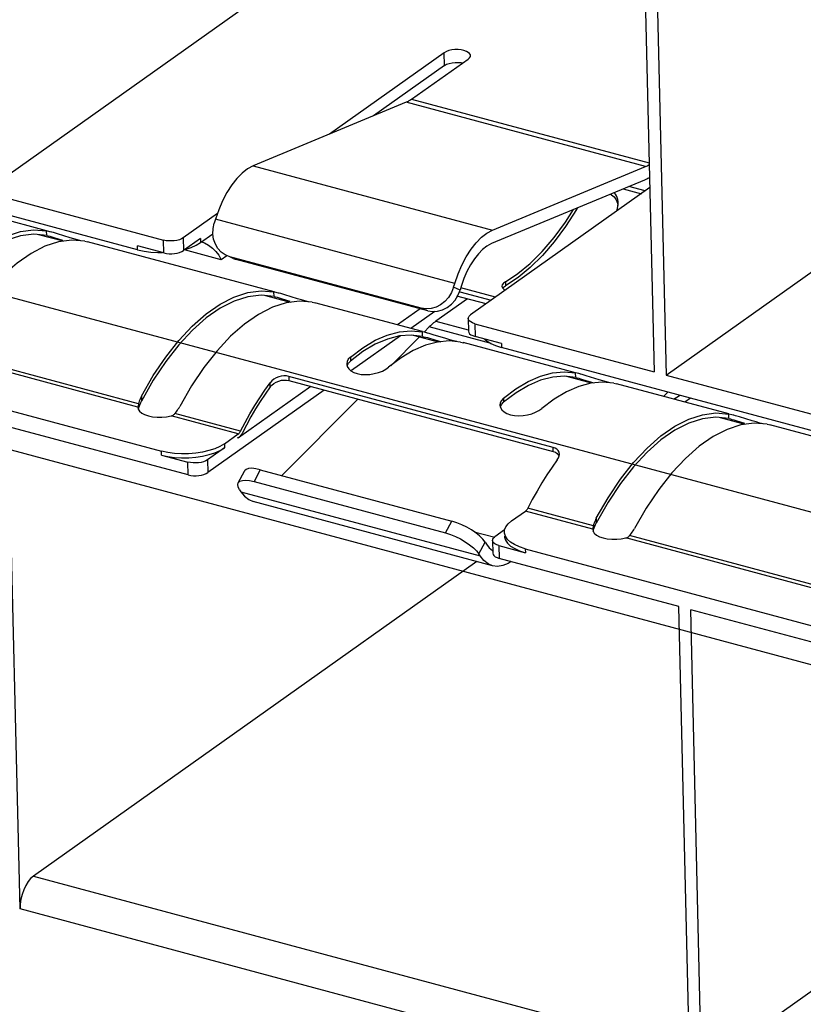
# Model space of a CAD drawing. Header units: millimetres. Extents: x 6 to 414, y 7 to 290.
# Tile 132 of 256: x 128.96 to 130.33, y 145.41 to 147.14. Entities that reach past the tile are written whole.
import ezdxf

# ---------------------------------------------------------------- set-up
doc = ezdxf.new("R2010")
doc.units = ezdxf.units.MM
doc.header["$LTSCALE"] = 23.1
doc.layers.get('0').update_dxf_attribs({"linetype": 'CONTINUOUS'})

msp = doc.modelspace()

# ---------------------------------------------------------------- linework, layer by layer
at = {"color": 7, "linetype": 'Continuous'}
for p, q in [((128.8936, 146.8386), (129.7302, 147.432)), ((130.0497, 147.369), (130.0698, 146.523)), ((130.0707, 147.3633), (130.0908, 146.5174)), ((130.0908, 146.5174), (130.9274, 147.1107)), ((129.7012, 147.0829), (129.4997, 146.9399)), ((129.7018, 147.0605), (129.7012, 147.0829)), ((129.7018, 147.0605), (129.577, 146.9721)), ((129.644, 147.0013), (129.7432, 147.0716)), ((129.6346, 146.9959), (129.3659, 146.8844)), ((130.0546, 146.8832), (129.6346, 146.9959)), ((129.644, 147.0013), (130.0611, 146.8894)), ((129.1632, 146.7371), (128.6045, 146.887)), ((129.3659, 146.8844), (129.7859, 146.7717)), ((129.7859, 146.7717), (130.0546, 146.8832)), ((130.0528, 146.8595), (129.7841, 146.748)), ((128.8936, 146.8386), (129.2087, 146.7541)), ((130.0623, 146.8462), (129.7473, 146.6228)), ((130.0155, 146.844), (130.0472, 146.8355)), ((130.0541, 146.8404), (130.0254, 146.8481)), ((129.0035, 146.7704), (128.7728, 146.8323)), ((130.0064, 146.8176), (130.0064, 146.8196)), ((129.3031, 146.8005), (129.2432, 146.758)), ((129.9333, 146.8076), (129.9357, 146.8109)), ((129.9333, 146.8076), (129.9333, 146.8099)), ((130.0061, 146.8136), (130.0064, 146.8176)), ((129.2956, 146.7742), (129.2976, 146.784)), ((129.2997, 146.7907), (129.2976, 146.784)), ((129.7197, 146.6779), (129.2997, 146.7907)), ((129.0036, 146.7622), (129.0035, 146.7702)), ((129.0091, 146.7689), (129.0035, 146.7702)), ((129.0122, 146.7681), (129.0091, 146.7689)), ((129.0125, 146.768), (129.011, 146.7684)), ((129.2952, 146.7647), (129.2956, 146.7742)), ((129.0325, 146.752), (128.9893, 146.7636)), ((129.0036, 146.7622), (129.0062, 146.7616)), ((129.0062, 146.7616), (129.009, 146.7609)), ((129.009, 146.7609), (129.0124, 146.7599)), ((129.0124, 146.7599), (129.0159, 146.7589)), ((129.0159, 146.7589), (129.0313, 146.7541)), ((129.0446, 146.7583), (129.0223, 146.7652)), ((129.0515, 146.7563), (129.0446, 146.7583)), ((129.0579, 146.7545), (129.0515, 146.7563)), ((129.0637, 146.7529), (129.0579, 146.7545)), ((129.0707, 146.7521), (129.0759, 146.751)), ((129.4026, 146.6633), (129.0753, 146.7512)), ((129.2092, 146.7317), (129.2087, 146.7541)), ((129.2432, 146.758), (129.2437, 146.7357)), ((129.2736, 146.7568), (129.2437, 146.7357)), ((129.266, 146.7452), (129.2737, 146.7498)), ((129.2736, 146.7568), (129.2737, 146.7498)), ((129.2737, 146.7498), (129.2952, 146.7651)), ((129.2754, 146.751), (129.2805, 146.7492)), ((129.2805, 146.7492), (129.2876, 146.7453)), ((129.1632, 146.7371), (129.163, 146.7441)), ((129.2092, 146.7317), (129.163, 146.7441)), ((129.1632, 146.7371), (129.1744, 146.7346)), ((129.1985, 146.7323), (129.2068, 146.7323)), ((129.31, 146.7197), (129.2456, 146.737)), ((129.2469, 146.7379), (129.257, 146.7412)), ((129.257, 146.7412), (129.266, 146.7452)), ((129.3198, 146.7267), (129.31, 146.7197)), ((129.3195, 146.727), (129.3168, 146.7283)), ((129.325, 146.725), (129.3195, 146.727)), ((129.3311, 146.7219), (129.3248, 146.7246)), ((129.661, 146.6348), (129.325, 146.725)), ((129.3309, 146.722), (129.3364, 146.7201)), ((129.3313, 146.7223), (129.3364, 146.7201)), ((129.6724, 146.6299), (129.3364, 146.7201)), ((129.8088, 146.6811), (129.809, 146.6741)), ((129.8308, 146.6885), (129.809, 146.6741)), ((129.4081, 146.6618), (129.4025, 146.6631)), ((129.4027, 146.6551), (129.4025, 146.6631)), ((129.7177, 146.6713), (129.7197, 146.6779)), ((129.7291, 146.6663), (129.7177, 146.6713)), ((129.7252, 146.657), (129.7291, 146.6663)), ((129.7286, 146.6634), (129.7837, 146.6486)), ((129.7311, 146.673), (129.7291, 146.6663)), ((129.7911, 146.6539), (129.7304, 146.6702)), ((129.8031, 146.6759), (129.8024, 146.6733)), ((129.8024, 146.6733), (129.8033, 146.6705)), ((129.804, 146.6698), (129.8054, 146.6715)), ((129.8054, 146.6715), (129.809, 146.6741)), ((129.4315, 146.6449), (129.3883, 146.6565)), ((129.4027, 146.6551), (129.4053, 146.6545)), ((129.4053, 146.6545), (129.4081, 146.6538)), ((129.4113, 146.661), (129.4081, 146.6618)), ((129.4081, 146.6538), (129.4114, 146.6529)), ((129.4115, 146.6609), (129.4101, 146.6613)), ((129.4114, 146.6529), (129.4149, 146.6518)), ((129.4149, 146.6518), (129.4304, 146.647)), ((129.4436, 146.6513), (129.4214, 146.6581)), ((129.4505, 146.6492), (129.4436, 146.6513)), ((129.4569, 146.6474), (129.4505, 146.6492)), ((129.4628, 146.6459), (129.4569, 146.6474)), ((129.4697, 146.6451), (129.475, 146.6439)), ((129.7419, 146.651), (129.6867, 146.6118)), ((129.7202, 146.6488), (129.7252, 146.657)), ((129.663, 146.5935), (129.4743, 146.6441)), ((129.6593, 146.6334), (129.6194, 146.6052)), ((129.685, 146.6289), (129.6427, 146.5989)), ((129.6724, 146.6299), (129.661, 146.6348)), ((129.6867, 146.6118), (129.743, 146.5967)), ((129.7433, 146.6166), (129.7438, 146.5942)), ((129.6013, 146.5876), (129.6225, 146.5932)), ((129.6685, 146.5919), (129.6629, 146.5932)), ((129.6631, 146.5852), (129.6629, 146.5932)), ((129.6749, 146.6017), (129.6659, 146.5927)), ((129.7836, 146.5726), (129.6749, 146.6017)), ((129.7547, 146.6075), (130.0698, 146.523)), ((129.7547, 146.6075), (129.7553, 146.5852)), ((129.6246, 146.5861), (129.5386, 146.5251)), ((129.6576, 146.5843), (129.6073, 146.5336)), ((129.6631, 146.5852), (129.6432, 146.5875)), ((129.691, 146.5753), (129.6474, 146.587)), ((129.6631, 146.5852), (129.6657, 146.5846)), ((129.6657, 146.5846), (129.6685, 146.5839)), ((129.6717, 146.5911), (129.6685, 146.5919)), ((129.6685, 146.5839), (129.6718, 146.583)), ((129.672, 146.5911), (129.6705, 146.5914)), ((129.6718, 146.583), (129.6753, 146.582)), ((129.6753, 146.582), (129.6908, 146.5771)), ((129.704, 146.5814), (129.6818, 146.5882)), ((129.6908, 146.5771), (129.6951, 146.5757)), ((129.7109, 146.5793), (129.704, 146.5814)), ((129.7301, 146.5752), (129.7102, 146.5771)), ((129.7174, 146.5775), (129.7109, 146.5793)), ((129.7232, 146.576), (129.7174, 146.5775)), ((129.8015, 146.5728), (129.7553, 146.5852)), ((129.7301, 146.5752), (129.7354, 146.574)), ((129.9318, 146.5213), (129.7347, 146.5742)), ((129.8015, 146.5728), (129.8016, 146.5658)), ((130.3603, 146.4159), (129.8016, 146.5658)), ((129.1638, 146.4612), (128.8229, 146.5527)), ((129.1649, 146.4669), (128.8295, 146.5569)), ((129.5331, 146.538), (129.5367, 146.5419)), ((129.5365, 146.5489), (129.5367, 146.5419)), ((129.5584, 146.5585), (129.5367, 146.5419)), ((129.6255, 146.5474), (129.6037, 146.5309)), ((128.6462, 146.5339), (129.2049, 146.384)), ((129.5308, 146.541), (129.5302, 146.5369)), ((129.5374, 146.525), (129.5425, 146.5221)), ((129.1907, 146.5082), (129.1701, 146.4718)), ((129.4199, 146.5159), (129.4153, 146.5154)), ((129.4246, 146.5085), (129.4286, 146.5077)), ((129.8924, 146.3905), (129.4285, 146.515)), ((129.4285, 146.515), (129.4286, 146.5077)), ((129.4286, 146.5077), (129.8926, 146.3832)), ((129.9598, 146.5032), (129.9163, 146.5149)), ((129.9374, 146.5198), (129.9318, 146.5211)), ((129.932, 146.5131), (129.9318, 146.5211)), ((129.932, 146.5131), (129.9345, 146.5125)), ((129.9345, 146.5125), (129.9373, 146.5118)), ((129.9373, 146.5118), (129.9407, 146.5108)), ((129.9405, 146.519), (129.9374, 146.5198)), ((129.9408, 146.5189), (129.9394, 146.5193)), ((129.9407, 146.5108), (129.9442, 146.5098)), ((129.9442, 146.5098), (129.9596, 146.505)), ((129.9729, 146.5092), (129.9506, 146.5161)), ((129.9798, 146.5072), (129.9729, 146.5092)), ((129.9862, 146.5054), (129.9798, 146.5072)), ((130.0908, 146.5174), (130.4058, 146.4328)), ((129.4907, 146.4911), (129.2864, 146.3462)), ((129.4674, 146.4973), (129.34, 146.407)), ((129.3864, 146.491), (129.3956, 146.5039)), ((129.3958, 146.4964), (129.3956, 146.5039)), ((129.4024, 146.5027), (129.4066, 146.5051)), ((129.9596, 146.505), (129.964, 146.5036)), ((129.999, 146.503), (129.979, 146.5049)), ((129.992, 146.5038), (129.9862, 146.5054)), ((129.999, 146.503), (130.0042, 146.5019)), ((130.2007, 146.4492), (130.0036, 146.5021)), ((129.1699, 146.4803), (129.1701, 146.4718)), ((129.5494, 146.4753), (129.4163, 146.3412)), ((129.8053, 146.4768), (129.8055, 146.4698)), ((129.8273, 146.4863), (129.8055, 146.4698)), ((130.086, 146.48), (130.0934, 146.4875)), ((130.1072, 146.4767), (130.1048, 146.4749)), ((130.1072, 146.4767), (130.1145, 146.4818)), ((130.1332, 146.4768), (130.1235, 146.4699)), ((129.1638, 146.4612), (129.1637, 146.4601)), ((129.1637, 146.4601), (129.1643, 146.4574)), ((129.1639, 146.462), (129.1638, 146.4612)), ((129.164, 146.4628), (129.1639, 146.462)), ((129.1649, 146.4669), (129.164, 146.4628)), ((129.1643, 146.4574), (129.1664, 146.454)), ((129.1645, 146.4571), (129.1658, 146.4615)), ((129.1654, 146.4691), (129.1649, 146.4669)), ((129.1658, 146.4615), (129.1664, 146.4633)), ((129.1687, 146.469), (129.1693, 146.4704)), ((129.1693, 146.4704), (129.17, 146.4718)), ((129.7996, 146.4688), (129.799, 146.4647)), ((129.8019, 146.4659), (129.8055, 146.4698)), ((129.1664, 146.454), (129.1703, 146.4507)), ((129.1703, 146.4507), (129.1755, 146.448)), ((129.2139, 146.4441), (129.222, 146.4456)), ((129.3399, 146.414), (129.222, 146.4456)), ((129.2285, 146.4498), (129.2302, 146.4518)), ((129.3437, 146.4189), (129.2285, 146.4498)), ((129.2302, 146.4518), (129.2317, 146.4538)), ((130.2296, 146.4308), (130.1864, 146.4424)), ((130.2062, 146.4477), (130.2006, 146.4489)), ((130.2008, 146.441), (130.2006, 146.4489)), ((130.2008, 146.441), (130.2034, 146.4404)), ((130.2034, 146.4404), (130.2062, 146.4396)), ((130.2094, 146.4468), (130.2062, 146.4477)), ((130.2062, 146.4396), (130.2095, 146.4387)), ((130.2096, 146.4468), (130.2082, 146.4472)), ((130.2095, 146.4387), (130.213, 146.4377)), ((130.213, 146.4377), (130.2285, 146.4328)), ((130.2417, 146.4371), (130.2195, 146.4439)), ((128.9568, 145.5808), (128.9368, 146.4267)), ((129.2518, 146.3422), (128.9368, 146.4267)), ((129.354, 146.4297), (129.3464, 146.415)), ((130.2486, 146.435), (130.2417, 146.4371)), ((130.255, 146.4332), (130.2486, 146.435)), ((130.2609, 146.4317), (130.255, 146.4332)), ((130.2678, 146.4309), (130.2731, 146.4298)), ((130.5997, 146.3421), (130.2724, 146.4299)), ((129.3155, 146.3967), (129.3399, 146.414)), ((129.3381, 146.4075), (129.34, 146.407)), ((129.3412, 146.4079), (129.34, 146.407)), ((129.3432, 146.4178), (129.3437, 146.4189)), ((129.3156, 146.3897), (129.2858, 146.3686)), ((129.3155, 146.3967), (129.3156, 146.3897)), ((129.896, 146.3892), (129.8924, 146.3905)), ((129.8926, 146.3832), (129.8924, 146.3905)), ((129.2051, 146.377), (129.2049, 146.384)), ((129.2051, 146.377), (129.2513, 146.3646)), ((129.2858, 146.3686), (129.2864, 146.3462)), ((129.8926, 146.3832), (129.8963, 146.3818)), ((129.9031, 146.3757), (129.9034, 146.3788)), ((129.2518, 146.3422), (129.2513, 146.3646)), ((129.3785, 146.3513), (129.3677, 146.3306)), ((129.3785, 146.3513), (129.7145, 146.2612)), ((129.3398, 146.3281), (129.3506, 146.3488)), ((129.3421, 146.3162), (129.3397, 146.3212)), ((129.3677, 146.3306), (129.7037, 146.2404)), ((129.3421, 146.3162), (129.3444, 146.3127)), ((129.3444, 146.3127), (129.7645, 146.1999)), ((129.786, 146.1828), (129.366, 146.2955)), ((129.963, 146.2527), (129.8478, 146.2836)), ((129.9888, 146.2941), (129.9681, 146.2577)), ((129.8195, 146.2614), (129.8439, 146.2787)), ((129.9618, 146.2471), (129.8439, 146.2787)), ((129.9679, 146.2661), (129.9681, 146.2577)), ((129.7037, 146.2404), (129.7145, 146.2612)), ((129.8135, 146.2563), (129.8195, 146.2614)), ((129.9619, 146.2478), (129.9618, 146.2471)), ((129.9621, 146.2486), (129.9619, 146.2478)), ((129.963, 146.2527), (129.9621, 146.2486)), ((129.9635, 146.255), (129.963, 146.2527)), ((129.9639, 146.2473), (129.9645, 146.2491)), ((129.9668, 146.2549), (129.9674, 146.2563)), ((129.9674, 146.2563), (129.9681, 146.2577)), ((129.7537, 146.2425), (129.7898, 146.2328)), ((129.8072, 146.2456), (129.7899, 146.2333)), ((129.8068, 146.2415), (129.8072, 146.2456)), ((129.8069, 146.2345), (129.8071, 146.2329)), ((129.9618, 146.2471), (129.9618, 146.246)), ((129.9618, 146.246), (129.9624, 146.2433)), ((129.9624, 146.2433), (129.9645, 146.2398)), ((129.9626, 146.2429), (129.9639, 146.2473)), ((129.9645, 146.2398), (129.9684, 146.2366)), ((129.9684, 146.2366), (129.9736, 146.2338)), ((130.012, 146.23), (130.0201, 146.2315)), ((130.3609, 146.14), (130.0201, 146.2315)), ((130.0266, 146.2356), (130.0283, 146.2376)), ((130.362, 146.1456), (130.0266, 146.2356)), ((130.0283, 146.2376), (130.0298, 146.2397)), ((129.7622, 146.2035), (129.7729, 146.2242)), ((129.7729, 146.2242), (129.7688, 146.2296)), ((129.7729, 146.2242), (129.7752, 146.2207)), ((129.7859, 146.2271), (129.7864, 146.2047)), ((129.7973, 146.2181), (129.8436, 146.2057)), ((129.7973, 146.2181), (129.7979, 146.1957)), ((129.7645, 146.1999), (129.7622, 146.2035)), ((129.8434, 146.2126), (130.4021, 146.0627)), ((129.8434, 146.2126), (129.8436, 146.2057)), ((129.7583, 146.1902), (128.9803, 145.6384)), ((129.786, 146.1828), (129.7782, 146.1861)), ((130.1129, 146.1111), (129.7979, 146.1957)), ((129.8185, 146.1901), (129.8136, 146.187)), ((130.133, 145.2652), (130.1129, 146.1111)), ((130.449, 146.021), (130.1339, 146.1055)), ((130.154, 145.2595), (130.1339, 146.1055)), ((130.9555, 145.869), (130.1774, 145.3171)), ((128.9803, 145.6384), (130.1314, 145.3295)), ((130.133, 145.2652), (128.9568, 145.5808))]:
    msp.add_line(p, q, dxfattribs=at)
at = {"color": 4, "linetype": 'Continuous'}
for p, q in [((131.1979, 146.0476), (126.3547, 147.3472)), ((126.3947, 147.0696), (131.2379, 145.77)), ((129.7751, 146.6421), (129.7232, 146.656))]:
    msp.add_line(p, q, dxfattribs=at)
at = {"color": 7, "linetype": 'Continuous'}
for points in [[(129.7472, 147.0778), (129.7471, 147.0789), (129.7459, 147.0813), (129.7435, 147.0835), (129.7402, 147.0853), (129.7358, 147.0868), (129.7309, 147.0879), (129.7255, 147.0883), (129.72, 147.0883), (129.7145, 147.0877), (129.7094, 147.0866), (129.705, 147.085), (129.7012, 147.0829)], [(129.7432, 147.0716), (129.7458, 147.074), (129.7471, 147.0764), (129.7472, 147.0778)], [(129.7018, 147.0605), (129.7055, 147.0626), (129.7099, 147.0642), (129.7149, 147.0653), (129.7203, 147.0659), (129.7258, 147.066)], [(129.7258, 147.066), (129.7312, 147.0655), (129.7339, 147.065)], [(129.644, 147.0013), (129.6425, 147.0002), (129.6409, 146.9992), (129.6393, 146.9983), (129.6377, 146.9974), (129.6362, 146.9966), (129.6346, 146.9959)], [(129.3659, 146.8844), (129.3561, 146.8791), (129.3466, 146.8718), (129.3373, 146.8622), (129.3283, 146.8508), (129.32, 146.8377), (129.3123, 146.8232)], [(130.0546, 146.8832), (130.0562, 146.8839), (130.0578, 146.8847), (130.0594, 146.8855), (130.0609, 146.8865), (130.0612, 146.8866)], [(130.0617, 146.8642), (130.0607, 146.8636), (130.0587, 146.8624), (130.0567, 146.8613), (130.0548, 146.8604), (130.0528, 146.8595)], [(130.0037, 146.8318), (130.0021, 146.8346), (130.0003, 146.8372), (129.9999, 146.8376)], [(129.3123, 146.8232), (129.3056, 146.8075), (129.2997, 146.7907)], [(129.9927, 146.8346), (129.9949, 146.8335), (129.9994, 146.8298), (130.003, 146.8249), (130.0055, 146.819), (130.0062, 146.8148)], [(130.0064, 146.8196), (130.0063, 146.8215), (130.0058, 146.8252), (130.0049, 146.8286), (130.0037, 146.8318)], [(129.8088, 146.6811), (129.8307, 146.6955), (129.8522, 146.7132), (129.8734, 146.7344), (129.8941, 146.7586), (129.914, 146.7857), (129.9281, 146.8077)], [(129.9333, 146.8076), (129.9141, 146.778), (129.8942, 146.7512), (129.8735, 146.7271), (129.8523, 146.7061), (129.8308, 146.6885)], [(130.0038, 146.8047), (130.0041, 146.8055), (130.0053, 146.8095), (130.0061, 146.8136)], [(128.7708, 146.5874), (128.7915, 146.6234), (128.8133, 146.6559), (128.8363, 146.6851), (128.8601, 146.7105), (128.8844, 146.7318), (128.9089, 146.7488), (128.9333, 146.7613), (128.9574, 146.7691), (128.9807, 146.772), (129.0035, 146.7702)], [(129.0223, 146.7652), (129.0153, 146.7672), (129.0122, 146.7681)], [(129.7197, 146.6779), (129.7256, 146.6948), (129.7323, 146.7104), (129.74, 146.725), (129.7484, 146.7381), (129.7573, 146.7495), (129.7667, 146.7591), (129.7762, 146.7664), (129.7859, 146.7717)], [(129.0036, 146.7622), (128.981, 146.7644), (128.9576, 146.7618), (128.9335, 146.7542), (128.909, 146.7418), (128.8844, 146.7248), (128.8601, 146.7033), (128.8363, 146.6777), (128.8134, 146.6482), (128.7916, 146.6153)], [(129.0707, 146.7521), (129.0479, 146.754), (129.0246, 146.751), (129.0005, 146.7432)], [(129.2432, 146.758), (129.24, 146.7562), (129.2364, 146.7548), (129.2321, 146.7536), (129.2275, 146.7529), (129.2227, 146.7526), (129.2178, 146.7526), (129.2132, 146.7531), (129.2087, 146.7541)], [(129.3168, 146.7283), (129.3099, 146.7331), (129.3041, 146.7394), (129.2996, 146.747), (129.2966, 146.7555), (129.2952, 146.7647)], [(129.0005, 146.7432), (128.9761, 146.7308), (128.9516, 146.7138), (128.9273, 146.6925), (128.9035, 146.667), (128.8806, 146.6378), (128.8588, 146.6053), (128.838, 146.5693)], [(129.1744, 146.7346), (129.1861, 146.733), (129.1985, 146.7323)], [(129.2092, 146.7317), (129.2137, 146.7308), (129.2183, 146.7303), (129.2232, 146.7302), (129.228, 146.7305), (129.2326, 146.7313), (129.2369, 146.7324), (129.2406, 146.7339), (129.2437, 146.7357)], [(129.2876, 146.7453), (129.2943, 146.7402), (129.3004, 146.7342), (129.3056, 146.7274), (129.31, 146.7197)], [(129.7841, 146.748), (129.7763, 146.7437), (129.7687, 146.7379), (129.7612, 146.7302), (129.7541, 146.7211), (129.7474, 146.7106), (129.7412, 146.699), (129.7358, 146.6865), (129.7311, 146.673)], [(129.8088, 146.6811), (129.8052, 146.6785), (129.8031, 146.6759)], [(129.1699, 146.4803), (129.1906, 146.5163), (129.2124, 146.5488), (129.2354, 146.578), (129.2591, 146.6034), (129.2834, 146.6248), (129.3079, 146.6418), (129.3323, 146.6542), (129.3564, 146.662), (129.3798, 146.6649), (129.4025, 146.6631)], [(129.7177, 146.6713), (129.7138, 146.6619), (129.7088, 146.6537), (129.7024, 146.6466), (129.695, 146.6408)], [(129.8033, 146.6705), (129.8058, 146.6679), (129.8084, 146.6662)], [(129.4027, 146.6551), (129.38, 146.6574), (129.3567, 146.6547), (129.3325, 146.6471), (129.308, 146.6347), (129.2835, 146.6177), (129.2592, 146.5962), (129.2354, 146.5706), (129.2124, 146.5411), (129.1907, 146.5082)], [(129.4697, 146.6451), (129.447, 146.6469), (129.4237, 146.644), (129.3996, 146.6362)], [(129.4214, 146.6581), (129.4144, 146.6602), (129.4113, 146.661)], [(129.6724, 146.6299), (129.6812, 146.6286), (129.6897, 146.6292), (129.6983, 146.6317), (129.7064, 146.6359), (129.7138, 146.6417), (129.7202, 146.6488)], [(129.3996, 146.6362), (129.3751, 146.6237), (129.3506, 146.6067), (129.3263, 146.5854), (129.3026, 146.56), (129.2796, 146.5308), (129.2578, 146.4982), (129.2371, 146.4623)], [(129.695, 146.6408), (129.6869, 146.6367), (129.6783, 146.6342), (129.6698, 146.6336), (129.661, 146.6348)], [(129.6867, 146.6118), (129.6847, 146.6103), (129.6827, 146.6088), (129.6808, 146.6072), (129.6788, 146.6054), (129.6769, 146.6036), (129.6749, 146.6017)], [(129.7433, 146.6166), (129.7437, 146.6186), (129.745, 146.6207), (129.7473, 146.6228)], [(129.7547, 146.6075), (129.7508, 146.6089), (129.7477, 146.6105), (129.7453, 146.6123), (129.7438, 146.6143), (129.7433, 146.6166)], [(129.6225, 146.5932), (129.643, 146.5951), (129.6629, 146.5932)], [(129.7438, 146.5942), (129.7444, 146.592), (129.7459, 146.5899), (129.7482, 146.5881), (129.7513, 146.5865), (129.7553, 146.5852)], [(129.5365, 146.5489), (129.5582, 146.5654), (129.5798, 146.5783), (129.6013, 146.5876)], [(129.6432, 146.5875), (129.6228, 146.5859), (129.6016, 146.5805), (129.5801, 146.5713), (129.5584, 146.5585)], [(129.7102, 146.5771), (129.6897, 146.5752), (129.6685, 146.5696)], [(129.6818, 146.5882), (129.6748, 146.5903), (129.6717, 146.5911)], [(129.7722, 146.5806), (129.7758, 146.5773), (129.7829, 146.5729)], [(129.6685, 146.5696), (129.647, 146.5603), (129.6255, 146.5474)], [(129.7829, 146.5729), (129.7915, 146.569), (129.8016, 146.5658)], [(129.5365, 146.5489), (129.5329, 146.545), (129.5308, 146.541)], [(129.5302, 146.5369), (129.5311, 146.5325), (129.5336, 146.5285), (129.5374, 146.525)], [(129.5309, 146.5335), (129.531, 146.534), (129.5331, 146.538)], [(129.5425, 146.5221), (129.5486, 146.5199), (129.5556, 146.5186), (129.563, 146.5181), (129.5708, 146.5186), (129.5785, 146.5198), (129.586, 146.5217), (129.5928, 146.5243), (129.5987, 146.5274), (129.6037, 146.5309)], [(129.4063, 146.5124), (129.4022, 146.5101), (129.3987, 146.5073), (129.3956, 146.5039)], [(129.4153, 146.5154), (129.4107, 146.5142), (129.4063, 146.5124)], [(129.4066, 146.5051), (129.4111, 146.5069), (129.4157, 146.5081)], [(129.4157, 146.5081), (129.4203, 146.5086), (129.4246, 146.5085)], [(129.4285, 146.515), (129.4242, 146.5158), (129.4199, 146.5159)], [(129.8053, 146.4768), (129.8271, 146.4933), (129.8487, 146.5062), (129.8702, 146.5155), (129.8913, 146.5211)], [(129.932, 146.5131), (129.9121, 146.5154), (129.8916, 146.5138), (129.8704, 146.5084), (129.8489, 146.4992), (129.8273, 146.4863)], [(129.8913, 146.5211), (129.9118, 146.523), (129.9318, 146.5211)], [(129.9506, 146.5161), (129.9436, 146.5181), (129.9405, 146.519)], [(129.3437, 146.4189), (129.3518, 146.4343), (129.3601, 146.4492), (129.3686, 146.4637), (129.3774, 146.4776), (129.3864, 146.491)], [(129.3958, 146.4964), (129.387, 146.484), (129.3785, 146.4712), (129.3701, 146.4578), (129.3619, 146.444), (129.354, 146.4297)], [(129.3958, 146.4964), (129.3988, 146.4998), (129.4024, 146.5027)], [(129.9374, 146.4974), (129.9159, 146.4881), (129.8943, 146.4752), (129.8725, 146.4588)], [(129.979, 146.5049), (129.9585, 146.5031), (129.9374, 146.4974)], [(129.1699, 146.4803), (129.1688, 146.4781), (129.1678, 146.4759), (129.1669, 146.4737), (129.1661, 146.4714), (129.1654, 146.4691)], [(129.8053, 146.4768), (129.8017, 146.4729), (129.7996, 146.4688)], [(129.1664, 146.4633), (129.1669, 146.4647), (129.1675, 146.4662), (129.1681, 146.4676), (129.1687, 146.469)], [(129.2317, 146.4538), (129.2332, 146.4559), (129.2346, 146.458), (129.2359, 146.4601), (129.2371, 146.4623)], [(129.799, 146.4647), (129.8, 146.4603), (129.8024, 146.4564), (129.8062, 146.4528), (129.8113, 146.45)], [(129.7997, 146.4614), (129.7998, 146.4618), (129.8019, 146.4659)], [(129.8113, 146.45), (129.8175, 146.4478), (129.8244, 146.4465), (129.8318, 146.446), (129.8396, 146.4464), (129.8473, 146.4476), (129.8548, 146.4496), (129.8617, 146.4522), (129.8675, 146.4552), (129.8725, 146.4588)], [(129.1755, 146.448), (129.182, 146.4458), (129.1894, 146.4442), (129.1975, 146.4434), (129.2058, 146.4434), (129.2139, 146.4441)], [(129.222, 146.4456), (129.2233, 146.446), (129.2245, 146.4466), (129.2256, 146.4472), (129.2267, 146.448)], [(129.2267, 146.448), (129.2277, 146.4488), (129.2285, 146.4498)], [(129.9679, 146.2661), (129.9887, 146.3021), (130.0105, 146.3346), (130.0335, 146.3638), (130.0572, 146.3893), (130.0815, 146.4106), (130.106, 146.4276), (130.1304, 146.44), (130.1545, 146.4478), (130.1779, 146.4508), (130.2006, 146.4489)], [(130.2008, 146.441), (130.1781, 146.4432), (130.1548, 146.4406), (130.1306, 146.433), (130.1061, 146.4206), (130.0816, 146.4035), (130.0573, 146.3821), (130.0335, 146.3564), (130.0105, 146.3269), (129.9888, 146.2941)], [(130.2195, 146.4439), (130.2124, 146.446), (130.2094, 146.4468)], [(130.1976, 146.422), (130.1732, 146.4096), (130.1487, 146.3926), (130.1244, 146.3712), (130.1007, 146.3458), (130.0777, 146.3166), (130.0559, 146.2841), (130.0352, 146.2481)], [(130.2678, 146.4309), (130.2451, 146.4327), (130.2217, 146.4298), (130.1976, 146.422)], [(129.3399, 146.414), (129.3406, 146.4145), (129.3412, 146.4152), (129.3419, 146.416), (129.3426, 146.4169), (129.3432, 146.4178)], [(129.3434, 146.4103), (129.3423, 146.409), (129.3412, 146.4079)], [(129.3464, 146.415), (129.3454, 146.4133), (129.3444, 146.4117), (129.3434, 146.4103)], [(129.3155, 146.3967), (129.3077, 146.392), (129.2987, 146.388), (129.2884, 146.3847), (129.2771, 146.3821), (129.2651, 146.3802), (129.2527, 146.3792), (129.2402, 146.3791), (129.2279, 146.3799), (129.2162, 146.3815), (129.2049, 146.384)], [(129.2051, 146.377), (129.2163, 146.3745), (129.228, 146.3729), (129.2404, 146.3722), (129.2529, 146.3723), (129.2653, 146.3733), (129.2773, 146.3751), (129.2886, 146.3777), (129.2989, 146.3811), (129.3079, 146.3851), (129.3156, 146.3897)], [(129.9034, 146.3788), (129.9027, 146.3823), (129.9012, 146.3851), (129.8989, 146.3874), (129.896, 146.3892)], [(129.2858, 146.3686), (129.2827, 146.3668), (129.279, 146.3653), (129.2747, 146.3642), (129.2701, 146.3634), (129.2653, 146.3631), (129.2604, 146.3632), (129.2558, 146.3637), (129.2513, 146.3646)], [(129.8997, 146.3686), (129.8905, 146.3558), (129.8815, 146.3424), (129.8727, 146.3284), (129.8641, 146.3139), (129.8558, 146.299), (129.8478, 146.2836)], [(129.8963, 146.3818), (129.8992, 146.38), (129.9015, 146.3776), (129.9029, 146.3749)], [(129.8997, 146.3686), (129.9018, 146.3722), (129.9031, 146.3757)], [(129.3785, 146.3513), (129.3704, 146.353), (129.3636, 146.3537), (129.3579, 146.3532), (129.3536, 146.3518), (129.3509, 146.3493), (129.3506, 146.3488)], [(129.2518, 146.3422), (129.2563, 146.3413), (129.261, 146.3408), (129.2658, 146.3407), (129.2706, 146.341), (129.2753, 146.3418), (129.2795, 146.3429), (129.2832, 146.3444), (129.2864, 146.3462)], [(129.3397, 146.3212), (129.339, 146.3253), (129.3398, 146.3281)], [(129.3398, 146.3281), (129.3401, 146.3286), (129.3428, 146.3311), (129.3471, 146.3325), (129.3528, 146.333), (129.3596, 146.3323), (129.3677, 146.3306)], [(129.3444, 146.3127), (129.3509, 146.3046), (129.3581, 146.2988), (129.366, 146.2955)], [(129.8478, 146.2836), (129.8472, 146.2826), (129.8466, 146.2816), (129.846, 146.2807), (129.8453, 146.28), (129.8446, 146.2793), (129.8439, 146.2787)], [(129.9679, 146.2661), (129.9668, 146.264), (129.9659, 146.2618), (129.965, 146.2595), (129.9642, 146.2573), (129.9635, 146.255)], [(129.7688, 146.2296), (129.7634, 146.235), (129.7567, 146.2404), (129.749, 146.2457), (129.7407, 146.2505), (129.732, 146.2548), (129.7233, 146.2583), (129.7145, 146.2612)], [(129.8072, 146.2456), (129.8094, 146.251), (129.8135, 146.2563)], [(129.9645, 146.2491), (129.965, 146.2506), (129.9656, 146.252), (129.9661, 146.2535), (129.9668, 146.2549)], [(130.0298, 146.2397), (130.0313, 146.2417), (130.0327, 146.2438), (130.0339, 146.246), (130.0351, 146.2481)], [(129.7037, 146.2404), (129.7125, 146.2376), (129.7212, 146.2341), (129.7299, 146.2298), (129.7382, 146.225), (129.7459, 146.2197), (129.7526, 146.2143), (129.758, 146.2089), (129.7622, 146.2035)], [(129.7859, 146.2271), (129.7863, 146.2292), (129.7876, 146.2313), (129.7899, 146.2333)], [(129.8434, 146.2126), (129.8333, 146.2159), (129.8247, 146.2198), (129.8176, 146.2242), (129.8122, 146.2291), (129.8086, 146.2344), (129.8069, 146.2399), (129.8068, 146.2415)], [(129.8071, 146.2329), (129.8087, 146.2274), (129.8123, 146.2222), (129.8177, 146.2172), (129.8249, 146.2128), (129.8334, 146.2089), (129.8436, 146.2057)], [(129.9736, 146.2338), (129.9801, 146.2316), (129.9875, 146.2301), (129.9956, 146.2293), (130.0039, 146.2292), (130.012, 146.23)], [(130.0201, 146.2315), (130.0214, 146.2319), (130.0226, 146.2324), (130.0237, 146.2331), (130.0248, 146.2338)], [(130.0248, 146.2338), (130.0258, 146.2347), (130.0266, 146.2356)], [(129.7752, 146.2207), (129.7804, 146.2142), (129.7862, 146.2096)], [(129.7973, 146.2181), (129.7934, 146.2194), (129.7903, 146.221), (129.788, 146.2228), (129.7865, 146.2249), (129.7859, 146.2271)], [(129.7782, 146.1861), (129.7709, 146.1918), (129.7645, 146.1999)], [(129.7864, 146.2047), (129.787, 146.2025), (129.7885, 146.2005), (129.7908, 146.1986), (129.7939, 146.197), (129.7979, 146.1957)], [(129.8136, 146.187), (129.8041, 146.1832), (129.795, 146.1817), (129.786, 146.1828)], [(128.9803, 145.6384), (128.9754, 145.634), (128.9709, 145.6286), (128.9668, 145.6219), (128.9633, 145.6143), (128.9604, 145.6062), (128.9583, 145.5976), (128.9571, 145.5892), (128.9568, 145.5808)]]:
    msp.add_lwpolyline(points, dxfattribs=at)

doc.saveas('drawing.dxf')
